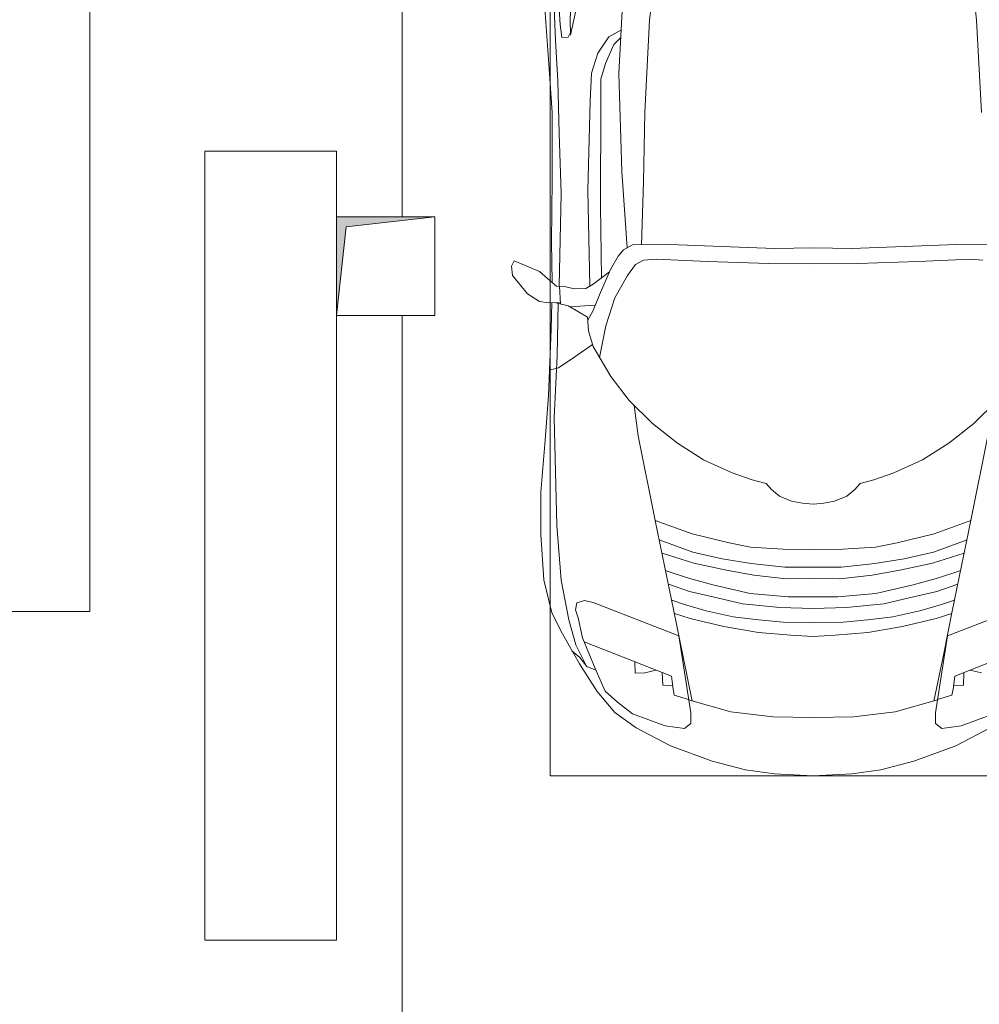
# Model space of a CAD drawing. Header units: millimetres. Extents: x -32229 to 170644, y -13689 to 125138.
# Tile 134 of 208: x 18272 to 21191, y 81155 to 84150. Entities that reach past the tile are written whole.
import ezdxf

# ---------------------------------------------------------------- set-up
doc = ezdxf.new("R2010")
doc.units = ezdxf.units.MM
for name, color, linetype, lineweight in [('A-DETL-GENF', 7, 'Continuous', 18), ('C-PRKG', 7, 'Continuous', 18), ('M-EQPM', 7, 'Continuous', 18), ('S-COLS', 7, 'Continuous', 18)]:
    doc.layers.add(name, color=color, linetype=linetype, lineweight=lineweight)

# ---------------------------------------------------------------- blocks, each defined once
blk = doc.blocks.new('АР_Машиноместо - 4900x2400_М__5300х2500_-V14--01 ЭО')
at = {"layer": 'C-PRKG', "color": 253, "lineweight": 13, "true_color": 0xaaaaaa}
for p, q in [((2500, 0), (2500, -5300)), ((2500, -5300), (0, -5300))]:
    blk.add_line(p, q, dxfattribs=at)
blk = doc.blocks.new('АР_Машиноместо - 4900x2400_М__5300х2500_-V52--01 ЭО')
at = {"layer": 'A-DETL-GENF', "color": 254, "lineweight": 13, "true_color": 0xd4d4d4}
for p, q in [((752.8, 3099), (771.7, 3268.5)), ((1747.2, 3099), (1728.3, 3268.5)), ((512.5, 3053.2), (532.7, 3145.9)), ((462, 3136.6), (466.3, 3036.3)), ((737.8, 2818.3), (752.8, 3099)), ((1762.2, 2818.3), (1747.2, 3099)), ((629, 3048.1), (666.7, 3069.7)), ((466.3, 3036.3), (473.9, 2913.7)), ((595.2, 2997.9), (629, 3048.1)), ((575.7, 2937.4), (595.2, 2997.9)), ((571.6, 2853.3), (575.7, 2937.4)), ((473.9, 2913.7), (477.8, 2754.7)), ((564.4, 2580.5), (571.6, 2853.3)), ((733.8, 2606.7), (737.8, 2818.3)), ((477.8, 2754.7), (483.3, 2571.4)), ((728.4, 2415.7), (733.8, 2606.7)), ((570.6, 2291.4), (564.4, 2580.5)), ((483.3, 2571.4), (478, 2290)), ((471.8, 2077.7), (474.5, 2239.3)), ((462.8, 1889.5), (471.8, 2077.7)), ((470.9, 1561.4), (462.8, 1889.5)), ((483.4, 1395.6), (470.9, 1561.4)), ((507.4, 1274.3), (483.4, 1395.6)), ((527.9, 1198.6), (507.4, 1274.3)), ((561.7, 1132.1), (527.9, 1198.6)), ((818.8, 1102.9), (554, 1208.1)), ((1681.2, 1102.9), (1946, 1208.1)), ((709.1, 1112.7), (708.2, 1146.9)), ((737.7, 1113.6), (709.1, 1112.7)), ((772.6, 1121.3), (737.7, 1113.6)), ((792.9, 1076.2), (791.2, 1114.5)), ((1707.1, 1076.2), (1708.8, 1114.5)), ((1727.4, 1121.3), (1762.3, 1113.6)), ((824.1, 1063.7), (818.8, 1102.9)), ((1675.9, 1063.7), (1681.2, 1102.9)), ((823.3, 1074.4), (792.9, 1076.2)), ((827.7, 1045), (824.1, 1063.7)), ((1672.3, 1045), (1675.9, 1063.7)), ((1676.7, 1074.4), (1707.1, 1076.2)), ((871.3, 1031.9), (827.7, 1045)), ((1628.7, 1031.9), (1672.3, 1045))]:
    blk.add_line(p, q, dxfattribs=at)
at = {"layer": 'A-DETL-GENF', "color": 253, "lineweight": 13, "true_color": 0xaaaaaa}
for p, q in [((659.3, 2936), (676.4, 3260.1)), ((515.3, 3213.7), (510.9, 3094.6)), ((480.8, 3085), (474.8, 3179.9)), ((432.8, 3149.3), (446, 2964.8)), ((485.6, 3046.1), (480.8, 3085)), ((510.9, 3094.6), (512.2, 3061.4)), ((512.2, 3061.4), (504.5, 3046.6)), ((504.5, 3046.6), (485.6, 3046.1)), ((665.1, 3046.1), (643.6, 3024.6)), ((643.6, 3024.6), (618.7, 2966.7)), ((618.7, 2966.7), (604.4, 2919.4)), ((446, 2964.8), (456.1, 2818.3)), ((667.8, 2638.3), (659.3, 2936)), ((604.4, 2919.4), (604.4, 2850.8)), ((604.4, 2850.8), (603.5, 2534.3)), ((456.1, 2818.3), (456.8, 2613.6)), ((684.8, 2406.5), (667.8, 2638.3)), ((456.8, 2613.6), (454.5, 2423.6)), ((603.5, 2534.3), (606.1, 2314.9)), ((454.5, 2423.6), (456, 2301.1)), ((672.8, 2399.7), (656.7, 2380.3)), ((700.6, 2415.4), (672.8, 2399.7)), ((813.8, 2416.7), (700.6, 2415.4)), ((999.2, 2409.3), (813.8, 2416.7)), ((1132.7, 2404.6), (999.2, 2409.3)), ((1250, 2406.6), (1132.7, 2404.6)), ((1250, 2406.6), (1367.3, 2404.6)), ((1367.3, 2404.6), (1500.8, 2409.3)), ((1500.8, 2409.3), (1686.2, 2416.7)), ((1686.2, 2416.7), (1799.4, 2415.4)), ((341.2, 2366.2), (333.1, 2350.6)), ((384.4, 2347.9), (341.2, 2366.2)), ((656.7, 2380.3), (633.8, 2340.5)), ((734.3, 2368.8), (710, 2355.4)), ((772.7, 2371.5), (734.3, 2368.8)), ((929.1, 2364.1), (772.7, 2371.5)), ((1570.9, 2364.1), (1727.3, 2371.5)), ((1727.3, 2371.5), (1765.7, 2368.8)), ((333.1, 2350.6), (335.2, 2322.3)), ((417.4, 2333.8), (384.4, 2347.9)), ((633.8, 2340.5), (600.8, 2263)), ((710, 2355.4), (685.1, 2322.3)), ((1115.2, 2358.7), (929.1, 2364.1)), ((1250, 2357.8), (1115.2, 2358.7)), ((1250, 2357.8), (1384.8, 2358.7)), ((1384.8, 2358.7), (1570.9, 2364.1)), ((335.2, 2322.3), (381.7, 2266.4)), ((449.8, 2306.1), (417.4, 2333.8)), ((470, 2290), (449.8, 2306.1)), ((630.6, 2332.9), (580.6, 2296)), ((685.1, 2322.3), (647.3, 2254.2)), ((493.6, 2288.6), (470, 2290)), ((482, 2235.6), (479.1, 2288.7)), ((523.3, 2281.2), (493.6, 2288.6)), ((559, 2282.6), (523.3, 2281.2)), ((580.6, 2296), (559, 2282.6)), ((381.7, 2266.4), (417.4, 2243.4)), ((600.8, 2263), (579.9, 2213.8)), ((647.3, 2254.2), (619.7, 2168.6)), ((417.4, 2243.4), (445.1, 2238.7)), ((445.1, 2238.7), (481.8, 2239.5)), ((453, 2159.1), (455, 2238.9)), ((505.1, 2230), (467.5, 2239.2)), ((536.7, 2211.8), (505.1, 2230)), ((586.6, 2231.3), (510.1, 2227.1)), ((564.3, 2195.4), (536.7, 2211.8)), ((567.1, 2153.8), (564.3, 2195.4)), ((579.9, 2213.8), (564.9, 2186.5)), ((444.9, 1956.8), (453, 2159.1)), ((619.7, 2168.6), (600.3, 2072.7)), ((580.7, 2105.7), (567.1, 2153.8)), ((578.8, 2112.6), (525.5, 2074.6)), ((634.6, 2015), (580.7, 2105.7)), ((525.5, 2074.6), (475.1, 2041)), ((475.1, 2041), (447.5, 2034.4)), ((690.7, 1941.6), (634.6, 2015)), ((434.8, 1820.7), (444.9, 1956.8)), ((761.1, 1871.7), (690.7, 1941.6)), ((718.3, 1834.2), (705.7, 1926.7)), ((1738.9, 1871.7), (1809.3, 1941.6)), ((837.5, 1812.1), (761.1, 1871.7)), ((1662.5, 1812.1), (1738.9, 1871.7)), ((770, 1576.5), (718.3, 1834.2)), ((1730, 1576.5), (1781.7, 1834.2)), ((422, 1662.9), (434.8, 1820.7)), ((917, 1761.1), (837.5, 1812.1)), ((1583, 1761.1), (1662.5, 1812.1)), ((1004.2, 1721.4), (917, 1761.1)), ((1495.8, 1721.4), (1583, 1761.1)), ((1064.9, 1700.5), (1004.2, 1721.4)), ((1435.1, 1700.5), (1495.8, 1721.4)), ((1107.2, 1689.8), (1064.9, 1700.5)), ((1123.5, 1670.9), (1107.2, 1689.8)), ((1376.5, 1670.9), (1392.8, 1689.8)), ((1392.8, 1689.8), (1435.1, 1700.5)), ((422, 1534.1), (422, 1662.9)), ((1147.5, 1650.5), (1123.5, 1670.9)), ((1184.7, 1635.7), (1147.5, 1650.5)), ((1315.3, 1635.7), (1352.5, 1650.5)), ((1352.5, 1650.5), (1376.5, 1670.9)), ((1217.8, 1629.1), (1184.7, 1635.7)), ((1217.8, 1629.1), (1250, 1626.8)), ((1282.2, 1629.1), (1250, 1626.8)), ((1282.2, 1629.1), (1315.3, 1635.7)), ((826.8, 1300.9), (770, 1576.5)), ((881.7, 1536.4), (770, 1576.5)), ((1618.3, 1536.4), (1730, 1576.5)), ((1673.2, 1300.9), (1730, 1576.5)), ((430.8, 1396.6), (422, 1534.1)), ((994.9, 1509.3), (881.7, 1536.4)), ((1505.1, 1509.3), (1618.3, 1536.4)), ((884.3, 1480.8), (782, 1518.1)), ((1060, 1496.1), (994.9, 1509.3)), ((1440, 1496.1), (1505.1, 1509.3)), ((1615.7, 1480.8), (1718, 1518.1)), ((887, 1446.5), (790.4, 1477.3)), ((973.4, 1459.7), (884.3, 1480.8)), ((1159.3, 1489.1), (1060, 1496.1)), ((1250, 1488.3), (1159.3, 1489.1)), ((1250, 1488.3), (1340.7, 1489.1)), ((1340.7, 1489.1), (1440, 1496.1)), ((1526.6, 1459.7), (1615.7, 1480.8)), ((1613, 1446.5), (1709.6, 1477.3)), ((986.2, 1425.6), (887, 1446.5)), ((1061.9, 1445.7), (973.4, 1459.7)), ((1163.9, 1435.1), (1061.9, 1445.7)), ((1336.1, 1435.1), (1438.1, 1445.7)), ((1438.1, 1445.7), (1526.6, 1459.7)), ((1513.8, 1425.6), (1613, 1446.5)), ((871.4, 1401.1), (800.5, 1424.6)), ((1070, 1410.4), (986.2, 1425.6)), ((1168.3, 1399.8), (1070, 1410.4)), ((1250, 1435.1), (1163.9, 1435.1)), ((1250, 1435.1), (1336.1, 1435.1)), ((1331.7, 1399.8), (1430, 1410.4)), ((1430, 1410.4), (1513.8, 1425.6)), ((1628.6, 1401.1), (1699.5, 1424.6)), ((455.7, 1296.1), (430.8, 1396.6)), ((873.8, 1361.2), (809.9, 1383.1)), ((945.3, 1380.6), (871.4, 1401.1)), ((1059, 1354.8), (945.3, 1380.6)), ((1250, 1400.1), (1168.3, 1399.8)), ((1250, 1400.1), (1331.7, 1399.8)), ((1441, 1354.8), (1554.7, 1380.6)), ((1554.7, 1380.6), (1628.6, 1401.1)), ((1626.2, 1361.2), (1690.1, 1383.1)), ((958.3, 1341.1), (873.8, 1361.2)), ((1174.5, 1344.2), (1059, 1354.8)), ((1325.5, 1344.2), (1441, 1354.8)), ((1541.7, 1341.1), (1626.2, 1361.2)), ((527.2, 1305.2), (531.8, 1326)), ((531.8, 1326), (554.4, 1333.3)), ((554.4, 1333.3), (580.7, 1327.1)), ((580.7, 1327.1), (841.1, 1225.9)), ((859.1, 1321.2), (819.9, 1334.4)), ((925.2, 1301.6), (859.1, 1321.2)), ((1035, 1323.2), (958.3, 1341.1)), ((1148.3, 1312.4), (1035, 1323.2)), ((1250, 1344.9), (1174.5, 1344.2)), ((1250, 1344.9), (1325.5, 1344.2)), ((1351.7, 1312.4), (1465, 1323.2)), ((1465, 1323.2), (1541.7, 1341.1)), ((1574.8, 1301.6), (1640.9, 1321.2)), ((1640.9, 1321.2), (1680.1, 1334.4)), ((1919.3, 1327.1), (1658.9, 1225.9)), ((487.4, 1232.1), (455.7, 1296.1)), ((535, 1280.6), (527.2, 1305.2)), ((853.8, 1167.4), (826.8, 1300.9)), ((876.3, 1278.7), (828.3, 1293.7)), ((1007.1, 1283.7), (925.2, 1301.6)), ((1250, 1309.3), (1148.3, 1312.4)), ((1250, 1309.3), (1351.7, 1312.4)), ((1492.9, 1283.7), (1574.8, 1301.6)), ((1623.7, 1278.7), (1671.7, 1293.7)), ((1646.2, 1167.4), (1673.2, 1300.9)), ((548.2, 1220.1), (535, 1280.6)), ((978.6, 1254.6), (876.3, 1278.7)), ((1083.6, 1274.6), (1007.1, 1283.7)), ((1159.1, 1267.9), (1083.6, 1274.6)), ((1250, 1266.6), (1159.1, 1267.9)), ((1250, 1266.6), (1340.9, 1267.9)), ((1340.9, 1267.9), (1416.4, 1274.6)), ((1416.4, 1274.6), (1492.9, 1283.7)), ((1521.4, 1254.6), (1623.7, 1278.7)), ((539.3, 1140.4), (487.4, 1232.1)), ((1084.1, 1236), (978.6, 1254.6)), ((1182.5, 1227.5), (1084.1, 1236)), ((1317.5, 1227.5), (1415.9, 1236)), ((1415.9, 1236), (1521.4, 1254.6)), ((586.9, 1126.3), (548.2, 1220.1)), ((841.1, 1225.9), (877.7, 991.4)), ((1250, 1223.7), (1182.5, 1227.5)), ((1250, 1223.7), (1317.5, 1227.5)), ((1658.9, 1225.9), (1622.3, 991.4)), ((540.4, 1159.6), (516.2, 1180.5)), ((593.2, 1056.8), (539.3, 1140.4)), ((561.3, 1132.6), (540.4, 1159.6)), ((882.6, 1027.5), (853.8, 1167.4)), ((1617.4, 1027.5), (1646.2, 1167.4)), ((589, 1121.6), (561.3, 1132.6)), ((617.9, 1057.3), (586.9, 1126.3)), ((647.2, 992.8), (593.2, 1056.8)), ((654.7, 1024.4), (617.9, 1057.3)), ((700.9, 989.1), (655, 1024.3)), ((1000.2, 994.5), (871.4, 1031.3)), ((1499.8, 994.5), (1628.6, 1031.3)), ((711.9, 946.2), (647.2, 992.8)), ((800.1, 952.6), (700.9, 989.1)), ((877.7, 991.4), (877.7, 958.9)), ((1127.4, 979.8), (1000.2, 994.5)), ((1372.6, 979.8), (1499.8, 994.5)), ((1622.3, 991.4), (1622.3, 958.9)), ((1699.9, 952.6), (1799.1, 989.1)), ((877.7, 958.9), (859, 944.1)), ((1250, 977.6), (1127.4, 979.8)), ((1250, 977.6), (1372.6, 979.8)), ((1622.3, 958.9), (1641, 944.1)), ((815.8, 891), (711.9, 946.2)), ((859, 944.1), (800.1, 952.6)), ((1641, 944.1), (1699.9, 952.6)), ((1684.2, 891), (1788.1, 946.2)), ((943.3, 845.1), (815.8, 891)), ((1556.7, 845.1), (1684.2, 891)), ((1044.2, 818.6), (943.3, 845.1)), ((1455.8, 818.6), (1556.7, 845.1)), ((1132.7, 806), (1044.2, 818.6)), ((1367.3, 806), (1455.8, 818.6)), ((1250, 800), (1132.7, 806)), ((1250, 800), (1367.3, 806))]:
    blk.add_line(p, q, dxfattribs=at)
at = {"layer": 'C-PRKG', "color": 253, "lineweight": 13, "true_color": 0xaaaaaa}
for p, q in [((0, 2500), (0, 4900)), ((450, 800), (450, 4500)), ((0, 0), (0, 2200)), ((450, 800), (2050, 800))]:
    blk.add_line(p, q, dxfattribs=at)
blk = doc.blocks.new('АР_Канал вертикальный прямоугольный - ВК-6260073--01 ЭО')
at = {"layer": 'M-EQPM', "lineweight": 13, "true_color": 0xe2e2e2}
blk.add_hatch(color=254, dxfattribs=at).paths.add_polyline_path([(-150, -150), (-120, 120), (150, 150), (-150, 150)])
at = {"layer": 'M-EQPM', "color": 253, "lineweight": 13, "true_color": 0xaaaaaa}
for p, q in [((150, 150), (-150, 150)), ((-150, 150), (-150, -150)), ((150, 150), (-150, 150)), ((-150, 150), (-150, -150)), ((-150, -150), (-150, 150)), ((-150, 150), (150, 150)), ((-120, 120), (150, 150)), ((-120, 120), (150, 150)), ((150, -150), (150, 150)), ((150, 150), (150, -150)), ((-150, -150), (-120, 120)), ((-150, -150), (-120, 120)), ((-150, -150), (150, -150)), ((150, -150), (-150, -150))]:
    blk.add_line(p, q, dxfattribs=at)
blk = doc.blocks.new('Наметкина 10_РД_АР_П_rvt-1--01 ЭО')
at = {"layer": 'S-COLS', "color": 253, "lineweight": 15, "true_color": 0xaaaaaa}
for p, q in [((18835.3, 83750), (18835.3, 81350)), ((19235.3, 83750), (18835.3, 83750)), ((19235.3, 83550), (19235.3, 83750)), ((19235.3, 81350), (19235.3, 83250)), ((18835.3, 81350), (19235.3, 81350))]:
    blk.add_line(p, q, dxfattribs=at)
at = {"layer": 'C-PRKG', "color": 253, "lineweight": 13, "true_color": 0xaaaaaa}
for name, p in [('АР_Машиноместо - 4900x2400_М__5300х2500_-V14--01 ЭО', (15985.3, 87650)), ('АР_Машиноместо - 4900x2400_М__5300х2500_-V52--01 ЭО', (19435.3, 81050))]:
    blk.add_blockref(name, p, dxfattribs=at)
at = {"layer": 'M-EQPM', "color": 253, "lineweight": 13, "true_color": 0xaaaaaa}
blk.add_blockref('АР_Канал вертикальный прямоугольный - ВК-6260073--01 ЭО', (19385.3, 83400), dxfattribs=at)

msp = doc.modelspace()

# ---------------------------------------------------------------- block references
at = {"lineweight": 5}
msp.add_blockref('Наметкина 10_РД_АР_П_rvt-1--01 ЭО', (0, 0), dxfattribs=at)

doc.saveas('drawing.dxf')
